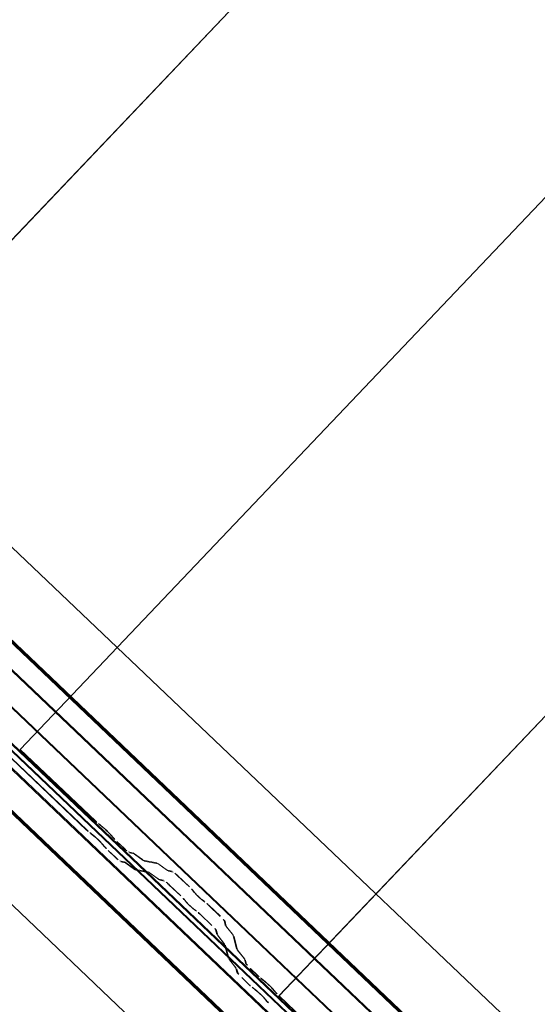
# Model space of a CAD drawing. Header units: metres. Extents: x 32343131.6 to 32343183.7, y 5699223.3 to 5699275.1.
# Tile 65 of 190: x 32343150.145 to 32343150.688, y 5699256.508 to 5699257.541. Entities that reach past the tile are written whole.
import ezdxf

# ---------------------------------------------------------------- set-up
doc = ezdxf.new("R2010")
doc.units = ezdxf.units.M
doc.layers.add('0-1', color=7, linetype='Continuous', lineweight=5)
for name, color, linetype, lineweight, true_color in [('A-ROOF-1', 7, 'Continuous', 5, 0xcccccc), ('E-POWR-CNDT-1', 5, 'Continuous', 70, 0x0000ff), ('S-BEAM-1', 7, 'Continuous', 5, 0xcccccc)]:
    doc.layers.add(name, color=color, linetype=linetype, lineweight=lineweight, true_color=true_color)

# ---------------------------------------------------------------- blocks, each defined once
blk = doc.blocks.new('Ortgang Hochpunkt1 - Ortgang Hochpunkt-3544518-TGA_190_LP5_GR_DA-TGA-01_G_')
at = {"layer": 'A-ROOF-1'}
for p, q in [((89.4753, -25.0355), (54.6993, 8.0497)), ((89.4753, -25.0355), (54.6993, 8.0497)), ((69.0474, -5.8065), (63.3006, -0.3391)), ((69.046, -5.8064), (63.3008, -0.3406)), ((69.0387, -5.8056), (63.3019, -0.3478)), ((69.0375, -5.8055), (63.3021, -0.3489)), ((69.0195, -5.8076), (63.3009, -0.367)), ((63.3011, -0.3655), (69.0211, -5.8073))]:
    blk.add_line(p, q, dxfattribs=at)
blk = doc.blocks.new('Wasserleitblech1 - Wasserleitblech-3545928-TGA_190_LP5_GR_DA-TGA-01_G_')
at = {"layer": 'A-ROOF-1'}
for p, q in [((97.5593, -16.5384), (62.7833, 16.5468)), ((97.5593, -16.5384), (62.7833, 16.5468)), ((77.3358, 2.9082), (71.5911, 8.3735)), ((77.3356, 2.9094), (71.5924, 8.3734)), ((77.3393, 2.9435), (71.6267, 8.3785)), ((71.6277, 8.3789), (77.3397, 2.9446))]:
    blk.add_line(p, q, dxfattribs=at)
blk = doc.blocks.new('ARC_190_LPX_FM_Stellplätze_rvt-1-TGA_190_LP5_GR_DA-TGA-01_G_')
at = {"layer": 'S-BEAM-1'}
for p, q in [((32343149.8735, 5699257.034), (32343158.1358, 5699265.7185)), ((32343149.8735, 5699257.034), (32343158.1358, 5699265.7185)), ((32343149.8735, 5699257.0339), (32343158.1357, 5699265.7184)), ((32343149.8735, 5699257.0339), (32343158.1357, 5699265.7184)), ((32343150.1451, 5699256.7754), (32343158.4074, 5699265.4599)), ((32343150.1451, 5699256.7754), (32343158.4074, 5699265.4599)), ((32343150.1452, 5699256.7755), (32343158.4075, 5699265.46)), ((32343150.1452, 5699256.7755), (32343158.4075, 5699265.46)), ((32343150.4168, 5699256.5169), (32343158.6791, 5699265.2014)), ((32343150.4168, 5699256.5169), (32343158.6791, 5699265.2014)), ((32343150.4169, 5699256.517), (32343158.6792, 5699265.2015)), ((32343150.4169, 5699256.517), (32343158.6792, 5699265.2015)), ((32343150.1452, 5699256.7755), (32343150.1451, 5699256.7754)), ((32343150.1451, 5699256.7754), (32343150.1452, 5699256.7755)), ((32343150.1451, 5699256.7754), (32343150.224, 5699256.7004)), ((32343150.2241, 5699256.7005), (32343150.1452, 5699256.7755)), ((32343150.2149, 5699256.6909), (32343150.1361, 5699256.7659)), ((32343150.1362, 5699256.766), (32343150.215, 5699256.691)), ((32343150.232, 5699256.6939), (32343150.2272, 5699256.6977)), ((32343150.2279, 5699256.6969), (32343150.2327, 5699256.6931)), ((32343150.2182, 5699256.6882), (32343150.223, 5699256.6844)), ((32343150.2237, 5699256.6836), (32343150.2189, 5699256.6874)), ((32343150.2388, 5699256.6873), (32343150.2429, 5699256.6827)), ((32343150.2437, 5699256.682), (32343150.2397, 5699256.6866)), ((32343150.2466, 5699256.6789), (32343150.2541, 5699256.6718)), ((32343150.2542, 5699256.6718), (32343150.2467, 5699256.679)), ((32343150.2338, 5699256.6732), (32343150.2298, 5699256.6778)), ((32343150.2306, 5699256.6771), (32343150.2347, 5699256.6726)), ((32343150.2451, 5699256.6623), (32343150.2375, 5699256.6694)), ((32343150.2376, 5699256.6695), (32343150.2452, 5699256.6624)), ((32343150.2498, 5699256.6586), (32343150.2542, 5699256.6577)), ((32343150.2632, 5699256.6672), (32343150.2588, 5699256.6681)), ((32343150.2599, 5699256.667), (32343150.2643, 5699256.6661)), ((32343150.2734, 5699256.6599), (32343150.2642, 5699256.6666)), ((32343150.2651, 5699256.6657), (32343150.2743, 5699256.659)), ((32343150.2887, 5699256.6565), (32343150.2742, 5699256.6595)), ((32343150.2753, 5699256.6584), (32343150.2898, 5699256.6555)), ((32343150.2553, 5699256.6567), (32343150.2508, 5699256.6576)), ((32343150.2552, 5699256.6571), (32343150.2644, 5699256.6505)), ((32343150.2653, 5699256.6495), (32343150.2561, 5699256.6562)), ((32343150.2652, 5699256.65), (32343150.2797, 5699256.6471)), ((32343150.2808, 5699256.646), (32343150.2663, 5699256.649)), ((32343150.2989, 5699256.6493), (32343150.2897, 5699256.656)), ((32343150.2906, 5699256.655), (32343150.2998, 5699256.6484)), ((32343150.3047, 5699256.6478), (32343150.2997, 5699256.6488)), ((32343150.3008, 5699256.6478), (32343150.3057, 5699256.6468)), ((32343150.2807, 5699256.6465), (32343150.2899, 5699256.6398)), ((32343150.2908, 5699256.6389), (32343150.2816, 5699256.6456)), ((32343150.2907, 5699256.6393), (32343150.2956, 5699256.6383)), ((32343150.2967, 5699256.6373), (32343150.2918, 5699256.6383)), ((32343150.3103, 5699256.643), (32343150.3227, 5699256.6313)), ((32343150.3227, 5699256.6314), (32343150.3104, 5699256.6431)), ((32343150.3136, 5699256.6218), (32343150.3013, 5699256.6335)), ((32343150.3014, 5699256.6336), (32343150.3137, 5699256.6219)), ((32343150.3261, 5699256.6277), (32343150.3279, 5699256.6255)), ((32343150.3189, 5699256.616), (32343150.3171, 5699256.6182)), ((32343150.318, 5699256.6174), (32343150.3198, 5699256.6152)), ((32343150.3288, 5699256.6247), (32343150.327, 5699256.6269)), ((32343150.3383, 5699256.6162), (32343150.336, 5699256.6179)), ((32343150.3369, 5699256.617), (32343150.3391, 5699256.6153)), ((32343150.327, 5699256.6084), (32343150.3293, 5699256.6067)), ((32343150.3301, 5699256.6058), (32343150.3278, 5699256.6075)), ((32343150.3429, 5699256.6121), (32343150.3552, 5699256.6003)), ((32343150.3553, 5699256.6004), (32343150.343, 5699256.6122)), ((32343150.3462, 5699256.5908), (32343150.3339, 5699256.6026)), ((32343150.334, 5699256.6027), (32343150.3463, 5699256.5909)), ((32343150.3514, 5699256.5815), (32343150.3502, 5699256.5864)), ((32343150.3592, 5699256.5959), (32343150.3604, 5699256.591)), ((32343150.3615, 5699256.59), (32343150.3603, 5699256.5949)), ((32343150.3611, 5699256.5901), (32343150.3682, 5699256.5812)), ((32343150.3691, 5699256.5804), (32343150.362, 5699256.5892)), ((32343150.3513, 5699256.5854), (32343150.3525, 5699256.5805)), ((32343150.3592, 5699256.5717), (32343150.3521, 5699256.5806)), ((32343150.353, 5699256.5798), (32343150.3601, 5699256.5709)), ((32343150.3687, 5699256.5804), (32343150.3723, 5699256.5661)), ((32343150.3734, 5699256.5651), (32343150.3698, 5699256.5794)), ((32343150.3633, 5699256.5566), (32343150.3597, 5699256.5709)), ((32343150.3608, 5699256.5699), (32343150.3644, 5699256.5556)), ((32343150.373, 5699256.5652), (32343150.3801, 5699256.5563)), ((32343150.3711, 5699256.5468), (32343150.364, 5699256.5557)), ((32343150.3649, 5699256.5549), (32343150.372, 5699256.546)), ((32343150.381, 5699256.5555), (32343150.3739, 5699256.5643)), ((32343150.3806, 5699256.5555), (32343150.3817, 5699256.5511)), ((32343150.3727, 5699256.5416), (32343150.3716, 5699256.546)), ((32343150.3727, 5699256.545), (32343150.3738, 5699256.5406)), ((32343150.3828, 5699256.5501), (32343150.3817, 5699256.5545)), ((32343150.3867, 5699256.5456), (32343150.3942, 5699256.5384)), ((32343150.3943, 5699256.5385), (32343150.3868, 5699256.5457)), ((32343150.3852, 5699256.529), (32343150.3777, 5699256.5361)), ((32343150.3778, 5699256.5362), (32343150.3853, 5699256.529)), ((32343150.4022, 5699256.5319), (32343150.3975, 5699256.5357)), ((32343150.3982, 5699256.5349), (32343150.4029, 5699256.5311)), ((32343150.3885, 5699256.5262), (32343150.3932, 5699256.5224)), ((32343150.3939, 5699256.5216), (32343150.3892, 5699256.5254)), ((32343150.4091, 5699256.5253), (32343150.4131, 5699256.5207)), ((32343150.414, 5699256.5201), (32343150.4099, 5699256.5246)), ((32343150.4041, 5699256.5112), (32343150.4001, 5699256.5158)), ((32343150.4009, 5699256.5151), (32343150.4049, 5699256.5106)), ((32343150.4169, 5699256.517), (32343150.4168, 5699256.5169)), ((32343150.4168, 5699256.5169), (32343150.4169, 5699256.517)), ((32343150.4168, 5699256.5169), (32343150.4956, 5699256.4419)), ((32343150.4957, 5699256.442), (32343150.4169, 5699256.517))]:
    blk.add_line(p, q, dxfattribs=at)
for centre, major_axis, ratio, start_param, end_param in [((32343150.2244, 5699256.7009), (-0.00543, 0.00517), 0.087156, 1.570796, 2.355301), ((32343150.2244, 5699256.7009), (-0.00435, 0.00414), 0.087156, 1.570796, 2.355303), ((32343150.2154, 5699256.6914), (-0.00543, 0.00517), 0.087156, 1.570796, 2.355302), ((32343150.2154, 5699256.6914), (-0.00435, 0.00414), 0.087156, 1.570796, 2.355307), ((32343150.2355, 5699256.6899), (-0.00543, 0.00517), 0.087155, 3.927883, 5.496897), ((32343150.2355, 5699256.6899), (-0.00435, 0.00414), 0.087156, 3.927884, 5.496895), ((32343150.2265, 5699256.6804), (-0.00543, 0.00517), 0.087156, 3.927883, 5.496895), ((32343150.2265, 5699256.6804), (-0.00435, 0.00414), 0.087156, 3.927883, 5.496891), ((32343150.247, 5699256.6794), (-0.00543, 0.00517), 0.087155, 0.78629, 1.570797), ((32343150.247, 5699256.6794), (-0.00435, 0.00414), 0.087155, 0.786293, 1.570797), ((32343150.238, 5699256.6699), (-0.00543, 0.00517), 0.087156, 0.786291, 1.570796), ((32343150.238, 5699256.6699), (-0.00435, 0.00414), 0.087156, 0.78629, 1.570796), ((32343150.2545, 5699256.6722), (-0.00543, 0.00517), 0.087156, 1.570796, 3.003604), ((32343150.2545, 5699256.6722), (-0.00435, 0.00414), 0.087156, 1.570796, 3.003604), ((32343150.2455, 5699256.6627), (-0.00543, 0.00517), 0.087156, 1.570796, 3.003604), ((32343150.2455, 5699256.6627), (-0.00435, 0.00414), 0.087156, 1.570796, 3.003601), ((32343150.2686, 5699256.662), (-0.00543, 0.00517), 0.087156, 5.711273, 6.145201), ((32343150.2686, 5699256.662), (-0.00435, 0.00414), 0.087156, 5.711272, 6.145196), ((32343150.27, 5699256.6636), (-0.00435, 0.00414), 0.087156, 2.569683, 3.003604), ((32343150.27, 5699256.6636), (-0.00543, 0.00517), 0.087156, 2.56968, 3.003601), ((32343150.2595, 5699256.6525), (-0.00543, 0.00517), 0.087156, 5.71127, 6.145196), ((32343150.2595, 5699256.6525), (-0.00435, 0.00414), 0.087156, 5.711273, 6.145202), ((32343150.261, 5699256.6541), (-0.00435, 0.00414), 0.087156, 2.569681, 3.003605), ((32343150.261, 5699256.6541), (-0.00543, 0.00517), 0.087156, 2.56968, 3.003604), ((32343150.294, 5699256.6514), (-0.00543, 0.00517), 0.087156, 5.711273, 6.145202), ((32343150.294, 5699256.6514), (-0.00435, 0.00414), 0.087156, 5.711269, 6.145196), ((32343150.2955, 5699256.653), (-0.00435, 0.00414), 0.087156, 2.569685, 3.003604), ((32343150.2955, 5699256.653), (-0.00543, 0.00517), 0.087156, 2.56968, 3.003602), ((32343150.285, 5699256.6419), (-0.00543, 0.00517), 0.087155, 5.711269, 6.145197), ((32343150.285, 5699256.6419), (-0.00435, 0.00414), 0.087156, 5.711273, 6.145202), ((32343150.2864, 5699256.6435), (-0.00435, 0.00414), 0.087156, 2.569681, 3.003607), ((32343150.2864, 5699256.6435), (-0.00543, 0.00517), 0.087155, 2.56968, 3.003604), ((32343150.301, 5699256.6332), (-0.00543, 0.00517), 0.087156, 4.712389, 6.145196), ((32343150.31, 5699256.6426), (-0.00543, 0.00517), 0.087156, 4.712389, 6.145196), ((32343150.31, 5699256.6426), (-0.00435, 0.00414), 0.087156, 4.712389, 6.145196), ((32343150.301, 5699256.6332), (-0.00435, 0.00414), 0.087156, 4.712389, 6.145204), ((32343150.3223, 5699256.6309), (-0.00435, 0.00414), 0.087156, 3.741009, 4.712389), ((32343150.3223, 5699256.6309), (-0.00543, 0.00517), 0.087156, 3.74101, 4.712389), ((32343150.3133, 5699256.6214), (-0.00435, 0.00414), 0.087156, 3.74101, 4.712389), ((32343150.3133, 5699256.6214), (-0.00543, 0.00517), 0.087156, 3.74101, 4.712389), ((32343150.3326, 5699256.6215), (-0.00543, 0.00517), 0.087156, 0.599417, 2.542178), ((32343150.3326, 5699256.6215), (-0.00435, 0.00414), 0.087156, 0.599413, 2.542175), ((32343150.3236, 5699256.612), (-0.00543, 0.00517), 0.087156, 0.599414, 2.542175), ((32343150.3236, 5699256.612), (-0.00435, 0.00414), 0.087156, 0.599417, 2.542175), ((32343150.3425, 5699256.6117), (-0.00543, 0.00517), 0.087155, 4.712389, 5.683764), ((32343150.3425, 5699256.6117), (-0.00435, 0.00414), 0.087155, 4.71239, 5.683769), ((32343150.3335, 5699256.6022), (-0.00543, 0.00517), 0.087155, 4.712389, 5.683769), ((32343150.3335, 5699256.6022), (-0.00435, 0.00414), 0.087156, 4.712389, 5.68377), ((32343150.3548, 5699256.6), (-0.00435, 0.00414), 0.087155, 3.279577, 4.71239), ((32343150.3548, 5699256.6), (-0.00543, 0.00517), 0.087156, 3.279581, 4.71239), ((32343150.3458, 5699256.5905), (-0.00435, 0.00414), 0.087156, 3.279581, 4.712389), ((32343150.3458, 5699256.5905), (-0.00543, 0.00517), 0.087156, 3.279579, 4.712389), ((32343150.3659, 5699256.586), (-0.00543, 0.00517), 0.087156, 0.137989, 0.571911), ((32343150.3659, 5699256.586), (-0.00435, 0.00414), 0.087155, 0.13799, 0.571912), ((32343150.3569, 5699256.5765), (-0.00543, 0.00517), 0.087156, 0.137991, 0.571912), ((32343150.3569, 5699256.5765), (-0.00435, 0.00414), 0.087156, 0.137989, 0.571909), ((32343150.3643, 5699256.5845), (-0.00435, 0.00414), 0.087156, 3.279584, 3.713505), ((32343150.3643, 5699256.5845), (-0.00543, 0.00517), 0.087156, 3.279581, 3.713506), ((32343150.3553, 5699256.575), (-0.00435, 0.00414), 0.087156, 3.279581, 3.713502), ((32343150.3553, 5699256.575), (-0.00543, 0.00517), 0.087156, 3.279576, 3.713505), ((32343150.3778, 5699256.5611), (-0.00543, 0.00517), 0.087156, 0.137989, 0.571914), ((32343150.3778, 5699256.5611), (-0.00435, 0.00414), 0.087156, 0.137987, 0.571912), ((32343150.3688, 5699256.5516), (-0.00543, 0.00517), 0.087156, 0.137993, 0.571912), ((32343150.3688, 5699256.5516), (-0.00435, 0.00414), 0.087155, 0.13799, 0.571918), ((32343150.3762, 5699256.5596), (-0.00435, 0.00414), 0.087156, 3.279583, 3.713505), ((32343150.3762, 5699256.5596), (-0.00543, 0.00517), 0.087156, 3.279581, 3.713503), ((32343150.3672, 5699256.5501), (-0.00435, 0.00414), 0.087156, 3.279581, 3.713502), ((32343150.3672, 5699256.5501), (-0.00543, 0.00517), 0.087155, 3.279579, 3.713505), ((32343150.3872, 5699256.5461), (-0.00543, 0.00517), 0.087156, 0.137989, 1.570796), ((32343150.3872, 5699256.5461), (-0.00435, 0.00414), 0.087156, 0.137988, 1.570797), ((32343150.3781, 5699256.5366), (-0.00543, 0.00517), 0.087155, 0.137991, 1.570797), ((32343150.3781, 5699256.5366), (-0.00435, 0.00414), 0.087155, 0.13799, 1.570797), ((32343150.3947, 5699256.5389), (-0.00543, 0.00517), 0.087156, 1.570796, 2.355303), ((32343150.3947, 5699256.5389), (-0.00435, 0.00414), 0.087156, 1.570796, 2.355302), ((32343150.3856, 5699256.5294), (-0.00543, 0.00517), 0.087156, 1.570796, 2.355302), ((32343150.3856, 5699256.5294), (-0.00435, 0.00414), 0.087156, 1.570796, 2.355304), ((32343150.4058, 5699256.5279), (-0.00543, 0.00517), 0.087155, 3.927883, 5.496896), ((32343150.4058, 5699256.5279), (-0.00435, 0.00414), 0.087155, 3.927885, 5.496896), ((32343150.3967, 5699256.5185), (-0.00543, 0.00517), 0.087156, 3.927885, 5.496895), ((32343150.3967, 5699256.5185), (-0.00435, 0.00414), 0.087156, 3.927883, 5.496894), ((32343150.4173, 5699256.5174), (-0.00543, 0.00517), 0.087156, 0.78629, 1.570797), ((32343150.4173, 5699256.5174), (-0.00435, 0.00414), 0.087156, 0.786293, 1.570797), ((32343150.4083, 5699256.5079), (-0.00543, 0.00517), 0.087155, 0.786292, 1.570797), ((32343150.4083, 5699256.5079), (-0.00435, 0.00414), 0.087155, 0.78629, 1.570797)]:
    blk.add_ellipse(centre, major_axis=major_axis, ratio=ratio, start_param=start_param, end_param=end_param, dxfattribs=at)
at = {"layer": 'A-ROOF-1'}
for name, p in [('Ortgang Hochpunkt1 - Ortgang Hochpunkt-3544518-TGA_190_LP5_GR_DA-TGA-01_G_', (32343086.0386, 5699257.8795)), ('Wasserleitblech1 - Wasserleitblech-3545928-TGA_190_LP5_GR_DA-TGA-01_G_', (32343077.7673, 5699249.1855))]:
    blk.add_blockref(name, p, dxfattribs=at)

msp = doc.modelspace()

# ---------------------------------------------------------------- linework, layer by layer
at = {"layer": 'E-POWR-CNDT-1'}
for p, q in [((32343149.40909, 5699257.58055), (32343158.01674, 5699249.3914)), ((32343149.32399, 5699257.48313), (32343157.93662, 5699249.28924))]:
    msp.add_line(p, q, dxfattribs=at)

# ---------------------------------------------------------------- block references
at = {"layer": '0-1'}
msp.add_blockref('ARC_190_LPX_FM_Stellplätze_rvt-1-TGA_190_LP5_GR_DA-TGA-01_G_', (0, 0), dxfattribs=at)

doc.saveas('drawing.dxf')
